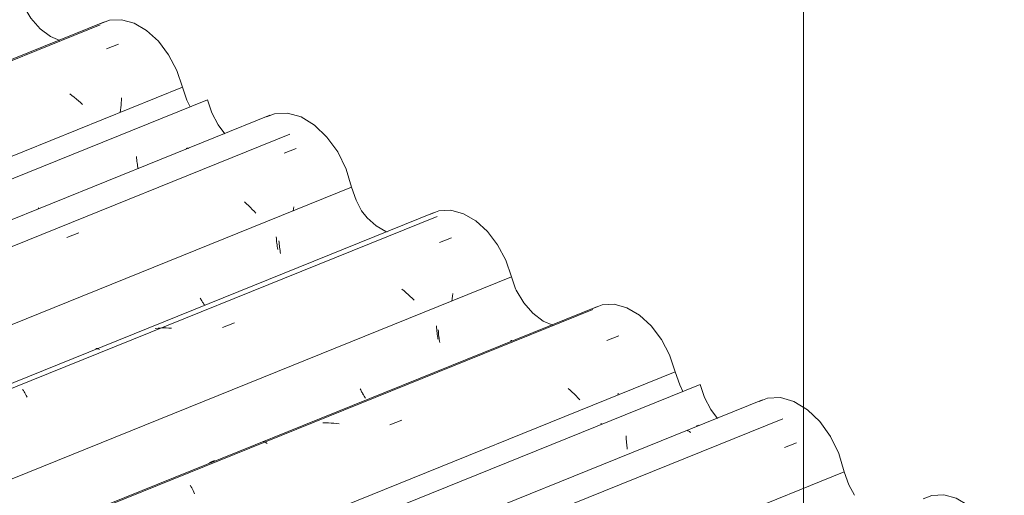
# Model space of a CAD drawing. Header units: metres. Extents: x -15.1 to 0.1, y 4 to 14.1.
# Tile 55 of 67: x -6 to -5.219, y 12.429 to 12.806. Entities that reach past the tile are written whole.
import ezdxf

# ---------------------------------------------------------------- set-up
doc = ezdxf.new("R2010")
doc.units = ezdxf.units.M
doc.layers.add('A-GLAZ-CWMG', color=7, linetype='Continuous', lineweight=5)
doc.layers.add('G-ANNO-TEXT', color=7, linetype='Continuous', lineweight=9)

# ---------------------------------------------------------------- blocks, each defined once
blk = doc.blocks.new('FP_71-ISO_01')
at = {"layer": 'A-GLAZ-CWMG'}
blk.add_line((-5.39502, 12.48938), (-6.34717, 12.10457), dxfattribs=at)
blk = doc.blocks.new('FP_72-ISO_01')
at = {"layer": 'A-GLAZ-CWMG', "color": 9, "true_color": 0xc0c0c0}
for p, q in [((-5.51924, 12.47571), (-5.51921, 12.47433)), ((-5.51921, 12.47433), (-5.51915, 12.47297)), ((-5.51915, 12.47297), (-5.51907, 12.47162)), ((-5.51907, 12.47162), (-5.51896, 12.47029)), ((-5.51896, 12.47029), (-5.51884, 12.46899)), ((-5.51884, 12.46899), (-5.5187, 12.4677)), ((-5.5187, 12.4677), (-5.51854, 12.46644)), ((-5.51854, 12.46644), (-5.51836, 12.4652))]:
    blk.add_line(p, q, dxfattribs=at)
blk = doc.blocks.new('Rectangular Mullion - Telha Fibrocimento - Ondulada-1908998-ISO_01')
at = {"layer": 'A-GLAZ-CWMG'}
blk.add_line((-5.46044, 12.51659), (-6.33794, 12.16195), dxfattribs=at)
for points in [[(-5.46044, 12.51659, 0), (-5.457, 12.50628, 0), (-5.45202, 12.49667, 0), (-5.4468, 12.48948, 0)], [(-5.2835, 12.42588, 0), (-5.27679, 12.42846, 0), (-5.26735, 12.42894, 0), (-5.25742, 12.42625, 0), (-5.24756, 12.42054, 0), (-5.23832, 12.41213, 0), (-5.23024, 12.40151, 0), (-5.22376, 12.38927, 0), (-5.21925, 12.3761, 0)]]:
    blk.add_polyline3d(points, dxfattribs=at)
for name in ['FP_71-ISO_01', 'FP_72-ISO_01']:
    blk.add_blockref(name, (0, 0), dxfattribs=at)
blk = doc.blocks.new('FP_79-ISO_01')
at = {"layer": 'A-GLAZ-CWMG'}
blk.add_line((-5.4111, 12.50433), (-6.33303, 12.13174), dxfattribs=at)
at = {"layer": 'A-GLAZ-CWMG', "color": 9, "true_color": 0xc0c0c0}
for p, q in [((-5.46178, 12.4843), (-5.46376, 12.48355)), ((-5.47115, 12.47994), (-5.47067, 12.47981)), ((-5.47067, 12.47981), (-5.47018, 12.47962)), ((-5.47018, 12.47962), (-5.46967, 12.47938)), ((-5.46967, 12.47938), (-5.46915, 12.47908)), ((-5.46915, 12.47908), (-5.46861, 12.47872)), ((-5.46861, 12.47872), (-5.46807, 12.4783)), ((-5.39356, 12.46659), (-5.38409, 12.47025))]:
    blk.add_line(p, q, dxfattribs=at)
blk = doc.blocks.new('FP_80-ISO_01')
at = {"layer": 'A-GLAZ-CWMG', "color": 9, "true_color": 0xc0c0c0}
blk.add_line((-5.53905, 12.48591), (-5.53902, 12.48483), dxfattribs=at)
blk = doc.blocks.new('FP_81-ISO_01')
at = {"layer": 'A-GLAZ-CWMG'}
blk.add_line((-5.54214, 12.57846), (-6.43462, 12.21777), dxfattribs=at)
at = {"layer": 'A-GLAZ-CWMG', "color": 9, "true_color": 0xc0c0c0}
for p, q in [((-5.53449, 12.55149), (-5.52501, 12.55517)), ((-5.6108, 12.55121), (-5.6104, 12.55133)), ((-5.6104, 12.55133), (-5.60998, 12.5514)), ((-5.56364, 12.51198), (-5.56526, 12.51343)), ((-5.56205, 12.51051), (-5.56364, 12.51198)), ((-5.56049, 12.50903), (-5.56205, 12.51051)), ((-5.55898, 12.50752), (-5.56049, 12.50903)), ((-5.55751, 12.506), (-5.55898, 12.50752)), ((-5.52573, 12.50949), (-5.52595, 12.50801)), ((-5.55608, 12.50446), (-5.55751, 12.506)), ((-5.7577, 12.48605), (-5.75986, 12.48603)), ((-5.75554, 12.48602), (-5.7577, 12.48605)), ((-5.75338, 12.48592), (-5.75554, 12.48602)), ((-5.75121, 12.48576), (-5.75338, 12.48592)), ((-5.74904, 12.48554), (-5.75121, 12.48576)), ((-5.74687, 12.48526), (-5.74904, 12.48554)), ((-5.70681, 12.48439), (-5.69733, 12.48808)), ((-5.80727, 12.47123), (-5.80679, 12.47111)), ((-5.80679, 12.47111), (-5.8063, 12.47093)), ((-5.8063, 12.47093), (-5.80579, 12.47069)), ((-5.80579, 12.47069), (-5.80526, 12.47039)), ((-5.80526, 12.47039), (-5.80472, 12.47003)), ((-5.80472, 12.47003), (-5.80417, 12.46961)), ((-5.84782, 12.45538), (-5.84979, 12.45462)), ((-5.84582, 12.45608), (-5.84782, 12.45538)), ((-5.86514, 12.43661), (-5.86456, 12.43561)), ((-5.86456, 12.43561), (-5.86398, 12.43455)), ((-5.86398, 12.43455), (-5.8634, 12.43344)), ((-5.8634, 12.43344), (-5.86284, 12.43227)), ((-5.86284, 12.43227), (-5.86228, 12.43105)), ((-5.86228, 12.43105), (-5.86173, 12.42978))]:
    blk.add_line(p, q, dxfattribs=at)
blk = doc.blocks.new('FP_82-ISO_01')
at = {"layer": 'A-GLAZ-CWMG', "color": 9, "true_color": 0xc0c0c0}
for p, q in [((-5.66831, 12.55998), (-5.66825, 12.55863)), ((-5.66825, 12.55863), (-5.66816, 12.55729)), ((-5.66816, 12.55729), (-5.66805, 12.55598)), ((-5.66805, 12.55598), (-5.66791, 12.55468)), ((-5.66791, 12.55468), (-5.66777, 12.55341)), ((-5.66777, 12.55341), (-5.6676, 12.55216)), ((-5.6676, 12.55216), (-5.66741, 12.55094)), ((-5.66741, 12.55094), (-5.66721, 12.54974)), ((-5.72883, 12.51052), (-5.72848, 12.50977)), ((-5.72848, 12.50977), (-5.72813, 12.50905)), ((-5.72813, 12.50905), (-5.72778, 12.50837)), ((-5.72778, 12.50837), (-5.72742, 12.50772)), ((-5.72742, 12.50772), (-5.72706, 12.50712)), ((-5.72706, 12.50712), (-5.72671, 12.50655)), ((-5.72671, 12.50655), (-5.72635, 12.50602)), ((-5.72635, 12.50602), (-5.726, 12.50554))]:
    blk.add_line(p, q, dxfattribs=at)
blk = doc.blocks.new('FP_83-ISO_01')
at = {"layer": 'A-GLAZ-CWMG'}
blk.add_line((-5.67167, 12.65301), (-8.01556, 11.70574), dxfattribs=at)
at = {"layer": 'A-GLAZ-CWMG', "color": 9, "true_color": 0xc0c0c0}
for p, q in [((-5.66733, 12.62909), (-5.65786, 12.63279)), ((-5.69553, 12.59075), (-5.69724, 12.59214)), ((-5.69386, 12.58933), (-5.69553, 12.59075)), ((-5.69222, 12.58789), (-5.69386, 12.58933)), ((-5.69062, 12.58643), (-5.69222, 12.58789)), ((-5.68905, 12.58494), (-5.69062, 12.58643)), ((-5.65707, 12.5866), (-5.6573, 12.58462)), ((-5.65686, 12.58857), (-5.65707, 12.5866)), ((-5.68753, 12.58344), (-5.68905, 12.58494)), ((-5.6573, 12.58462), (-5.65758, 12.58264)), ((-5.83963, 12.56176), (-5.83016, 12.56547)), ((-5.89072, 12.56117), (-5.89286, 12.561)), ((-5.88858, 12.56129), (-5.89072, 12.56117)), ((-5.88642, 12.56134), (-5.88858, 12.56129)), ((-5.88426, 12.56133), (-5.88642, 12.56134)), ((-5.8821, 12.56125), (-5.88426, 12.56133)), ((-5.87993, 12.56112), (-5.8821, 12.56125)), ((-5.93997, 12.545), (-5.93954, 12.54503)), ((-5.93954, 12.54503), (-5.93909, 12.545)), ((-5.93909, 12.545), (-5.93862, 12.54491)), ((-5.93862, 12.54491), (-5.93813, 12.54476)), ((-5.93813, 12.54476), (-5.93762, 12.54455)), ((-5.93762, 12.54455), (-5.9371, 12.54428)), ((-5.99814, 12.51255), (-5.99755, 12.51168)), ((-5.99755, 12.51168), (-5.99696, 12.51076)), ((-5.99696, 12.51076), (-5.99638, 12.50978)), ((-5.99638, 12.50978), (-5.9958, 12.50875)), ((-5.9958, 12.50875), (-5.99522, 12.50766)), ((-5.99522, 12.50766), (-5.99465, 12.50651))]:
    blk.add_line(p, q, dxfattribs=at)
blk = doc.blocks.new('FP_84-ISO_01')
at = {"layer": 'A-GLAZ-CWMG', "color": 9, "true_color": 0xc0c0c0}
for p, q in [((-5.79694, 12.63374), (-5.79684, 12.63241)), ((-5.79684, 12.63241), (-5.79673, 12.63109)), ((-5.79673, 12.63109), (-5.7966, 12.6298)), ((-5.7966, 12.6298), (-5.79644, 12.62853)), ((-5.79644, 12.62853), (-5.79627, 12.62729)), ((-5.79627, 12.62729), (-5.79608, 12.62607)), ((-5.79608, 12.62607), (-5.79588, 12.62487)), ((-5.79588, 12.62487), (-5.79566, 12.6237)), ((-5.85715, 12.58494), (-5.8568, 12.58423)), ((-5.8568, 12.58423), (-5.85644, 12.58355)), ((-5.85644, 12.58355), (-5.85608, 12.5829)), ((-5.85608, 12.5829), (-5.85573, 12.5823)), ((-5.85573, 12.5823), (-5.85537, 12.58173)), ((-5.85537, 12.58173), (-5.85501, 12.58121)), ((-5.85501, 12.58121), (-5.85466, 12.58072)), ((-5.85466, 12.58072), (-5.85431, 12.58027))]:
    blk.add_line(p, q, dxfattribs=at)
blk = doc.blocks.new('FP_85-ISO_01')
at = {"layer": 'A-GLAZ-CWMG'}
blk.add_line((-5.78605, 12.71514), (-8.12595, 11.76948), dxfattribs=at)
blk = doc.blocks.new('FP_86-ISO_01')
at = {"layer": 'A-GLAZ-CWMG', "color": 9, "true_color": 0xc0c0c0}
for p, q in [((-5.90787, 12.69741), (-5.90776, 12.6961)), ((-5.90776, 12.6961), (-5.90763, 12.69481)), ((-5.90763, 12.69481), (-5.90748, 12.69354)), ((-5.90748, 12.69354), (-5.90731, 12.69229)), ((-5.90731, 12.69229), (-5.90712, 12.69107)), ((-5.90712, 12.69107), (-5.90691, 12.68987)), ((-5.90691, 12.68987), (-5.90669, 12.6887)), ((-5.90669, 12.6887), (-5.90647, 12.68759))]:
    blk.add_line(p, q, dxfattribs=at)
blk = doc.blocks.new('Rectangular Mullion - Telha Fibrocimento - Ondulada-V73-ISO_01')
at = {"layer": 'A-GLAZ-CWMG'}
for p, q in [((-5.85147, 12.74235), (-8.18061, 11.80103)), ((-5.61028, 12.60186), (-7.93817, 11.66106)), ((-5.61028, 12.60186), (-5.60714, 12.5925)), ((-5.48028, 12.52657), (-6.35627, 12.17254)), ((-5.34622, 12.44725), (-6.34717, 12.04272))]:
    blk.add_line(p, q, dxfattribs=at)
for points in [[(-5.85147, 12.74235, 0), (-5.84803, 12.73204, 0), (-5.84305, 12.72243, 0), (-5.83783, 12.71524, 0)], [(-5.72918, 12.65431, 0), (-5.72477, 12.64885, 0), (-5.71763, 12.64238, 0), (-5.71, 12.63798, 0), (-5.70882, 12.6375, 0)], [(-5.67453, 12.65164, 0), (-5.66782, 12.65423, 0), (-5.65838, 12.6547, 0), (-5.64845, 12.65201, 0), (-5.63859, 12.6463, 0), (-5.62935, 12.63789, 0), (-5.62127, 12.62727, 0), (-5.61479, 12.61503, 0), (-5.61028, 12.60186, 0)], [(-5.54494, 12.57712, 0), (-5.53828, 12.57967, 0), (-5.52874, 12.58015, 0), (-5.5187, 12.57741, 0), (-5.50874, 12.57161, 0), (-5.49942, 12.56308, 0), (-5.49127, 12.5523, 0), (-5.48477, 12.5399, 0), (-5.48028, 12.52657, 0)], [(-5.48028, 12.52657, 0), (-5.47678, 12.51629, 0), (-5.47421, 12.51096, 0)], [(-5.41368, 12.50312, 0), (-5.40719, 12.50557, 0), (-5.39695, 12.50606, 0), (-5.38617, 12.50297, 0), (-5.37552, 12.49651, 0), (-5.36564, 12.48706, 0), (-5.35714, 12.4752, 0), (-5.35053, 12.46165, 0), (-5.34622, 12.44725, 0)], [(-5.34622, 12.44725, 0), (-5.34251, 12.43686, 0), (-5.33811, 12.42862, 0)]]:
    blk.add_polyline3d(points, dxfattribs=at)
for name in ['FP_85-ISO_01', 'FP_86-ISO_01', 'FP_83-ISO_01', 'FP_84-ISO_01', 'FP_81-ISO_01', 'FP_82-ISO_01', 'FP_79-ISO_01', 'FP_80-ISO_01']:
    blk.add_blockref(name, (0, 0), dxfattribs=at)
blk = doc.blocks.new('FP_88-ISO_01')
at = {"layer": 'A-GLAZ-CWMG'}
blk.add_line((-5.54562, 12.57609), (-6.43363, 12.2172), dxfattribs=at)
blk = doc.blocks.new('FP_89-ISO_01')
at = {"layer": 'A-GLAZ-CWMG', "color": 9, "true_color": 0xc0c0c0}
for p, q in [((-5.66971, 12.56291), (-5.66964, 12.56154)), ((-5.66964, 12.56154), (-5.66956, 12.5602)), ((-5.66956, 12.5602), (-5.66945, 12.55887)), ((-5.66945, 12.55887), (-5.66932, 12.55757)), ((-5.66932, 12.55757), (-5.66918, 12.55628)), ((-5.66918, 12.55628), (-5.66901, 12.55502)), ((-5.66901, 12.55502), (-5.66883, 12.55378)), ((-5.66883, 12.55378), (-5.66863, 12.55257)), ((-5.73027, 12.51299), (-5.72992, 12.5122)), ((-5.72992, 12.5122), (-5.72957, 12.51144)), ((-5.72957, 12.51144), (-5.72921, 12.51072)), ((-5.72921, 12.51072), (-5.72885, 12.51003)), ((-5.72885, 12.51003), (-5.72849, 12.50938)), ((-5.72849, 12.50938), (-5.72813, 12.50877)), ((-5.72813, 12.50877), (-5.72777, 12.5082)), ((-5.72777, 12.5082), (-5.72741, 12.50766))]:
    blk.add_line(p, q, dxfattribs=at)
blk = doc.blocks.new('FP_90-ISO_01')
at = {"layer": 'A-GLAZ-CWMG'}
blk.add_line((-5.66927, 12.64979), (-8.01129, 11.70328), dxfattribs=at)
blk = doc.blocks.new('FP_91-ISO_01')
at = {"layer": 'A-GLAZ-CWMG', "color": 9, "true_color": 0xc0c0c0}
for p, q in [((-5.79473, 12.63057), (-5.79463, 12.62923)), ((-5.79463, 12.62923), (-5.79452, 12.62792)), ((-5.79452, 12.62792), (-5.79439, 12.62662)), ((-5.79439, 12.62662), (-5.79424, 12.62535)), ((-5.79424, 12.62535), (-5.79407, 12.6241)), ((-5.79407, 12.6241), (-5.79388, 12.62288)), ((-5.79388, 12.62288), (-5.79368, 12.62168)), ((-5.79368, 12.62168), (-5.79346, 12.62051)), ((-5.85495, 12.58166), (-5.8546, 12.58094)), ((-5.8546, 12.58094), (-5.85425, 12.58025)), ((-5.85425, 12.58025), (-5.85389, 12.5796)), ((-5.85389, 12.5796), (-5.85387, 12.57957))]:
    blk.add_line(p, q, dxfattribs=at)
blk = doc.blocks.new('FP_92-ISO_01')
at = {"layer": 'A-GLAZ-CWMG'}
blk.add_line((-5.80213, 12.7301), (-8.14781, 11.7821), dxfattribs=at)
at = {"layer": 'A-GLAZ-CWMG', "color": 9, "true_color": 0xc0c0c0}
for p, q in [((-5.86838, 12.70382), (-5.86798, 12.70395)), ((-5.86798, 12.70395), (-5.86757, 12.70401)), ((-5.86757, 12.70401), (-5.86713, 12.70402)), ((-5.86713, 12.70402), (-5.86667, 12.70397)), ((-5.86667, 12.70397), (-5.8662, 12.70386)), ((-5.7907, 12.70015), (-5.78122, 12.70384)), ((-5.82049, 12.65995), (-5.82207, 12.66143)), ((-5.81895, 12.65846), (-5.82049, 12.65995)), ((-5.81745, 12.65695), (-5.81895, 12.65846)), ((-5.81598, 12.65542), (-5.81745, 12.65695)), ((-5.78298, 12.65734), (-5.78324, 12.65576)), ((-5.81456, 12.65389), (-5.81598, 12.65542)), ((-5.81317, 12.65234), (-5.81456, 12.65389)), ((-5.78324, 12.65576), (-5.78353, 12.65418)), ((-5.96297, 12.63319), (-5.95349, 12.63687))]:
    blk.add_line(p, q, dxfattribs=at)
blk = doc.blocks.new('FP_93-ISO_01')
at = {"layer": 'A-GLAZ-CWMG', "color": 9, "true_color": 0xc0c0c0}
for p, q in [((-5.98591, 12.65679), (-5.98556, 12.65632)), ((-5.98556, 12.65632), (-5.98521, 12.65588))]:
    blk.add_line(p, q, dxfattribs=at)
blk = doc.blocks.new('FP_94-ISO_01')
at = {"layer": 'A-GLAZ-CWMG'}
blk.add_line((-5.93317, 12.80422), (-8.27729, 11.85685), dxfattribs=at)
at = {"layer": 'A-GLAZ-CWMG', "color": 9, "true_color": 0xc0c0c0}
for p, q in [((-5.93166, 12.78281), (-5.92218, 12.78653)), ((-5.959, 12.74573), (-5.96079, 12.74705)), ((-5.95725, 12.74438), (-5.959, 12.74573)), ((-5.95553, 12.743), (-5.95725, 12.74438)), ((-5.95384, 12.74159), (-5.95553, 12.743)), ((-5.91969, 12.74204), (-5.91984, 12.74009)), ((-5.91958, 12.74398), (-5.91969, 12.74204)), ((-5.95219, 12.74016), (-5.95384, 12.74159)), ((-5.95057, 12.7387), (-5.95219, 12.74016)), ((-5.92048, 12.73421), (-5.92076, 12.73224)), ((-5.92023, 12.73618), (-5.92048, 12.73421)), ((-5.92002, 12.73814), (-5.92023, 12.73618)), ((-5.91984, 12.74009), (-5.92002, 12.73814))]:
    blk.add_line(p, q, dxfattribs=at)
blk = doc.blocks.new('Rectangular Mullion - Telha Fibrocimento - Ondulada-V87-ISO_01')
at = {"layer": 'A-GLAZ-CWMG'}
for p, q in [((-5.87131, 12.75233), (-8.19895, 11.81162)), ((-5.73725, 12.67301), (-8.06294, 11.7331))]:
    blk.add_line(p, q, dxfattribs=at)
for points in [[(-5.93597, 12.80288, 0), (-5.92931, 12.80543, 0), (-5.91977, 12.80591, 0), (-5.90973, 12.80317, 0), (-5.89977, 12.79737, 0), (-5.89045, 12.78884, 0), (-5.8823, 12.77806, 0), (-5.8758, 12.76566, 0), (-5.87131, 12.75233, 0)], [(-5.87131, 12.75233, 0), (-5.86781, 12.74205, 0), (-5.86524, 12.73673, 0)], [(-5.80471, 12.72888, 0), (-5.79822, 12.73133, 0), (-5.78798, 12.73182, 0), (-5.7772, 12.72874, 0), (-5.76655, 12.72227, 0), (-5.75667, 12.71282, 0), (-5.74817, 12.70096, 0), (-5.74156, 12.68741, 0), (-5.73725, 12.67301, 0)], [(-5.73725, 12.67301, 0), (-5.73354, 12.66262, 0), (-5.72914, 12.65438, 0)], [(-5.60716, 12.59248, 0), (-5.60661, 12.59132, 0), (-5.60057, 12.58131, 0), (-5.59323, 12.57298, 0), (-5.58505, 12.56687, 0), (-5.57758, 12.56364, 0)]]:
    blk.add_polyline3d(points, dxfattribs=at)
for name in ['FP_94-ISO_01', 'FP_92-ISO_01', 'FP_93-ISO_01', 'FP_90-ISO_01', 'FP_91-ISO_01', 'FP_88-ISO_01', 'FP_89-ISO_01']:
    blk.add_blockref(name, (0, 0), dxfattribs=at)
blk = doc.blocks.new('FP_101-ISO_01')
at = {"layer": 'A-GLAZ-CWMG'}
blk.add_line((-5.93665, 12.80185), (-8.27631, 11.85629), dxfattribs=at)
blk = doc.blocks.new('Rectangular Mullion - Telha Fibrocimento - Ondulada-V100-ISO_01')
at = {"layer": 'A-GLAZ-CWMG'}
blk.add_polyline3d([(-5.99819, 12.81824, 0), (-5.99764, 12.81708, 0), (-5.9916, 12.80707, 0), (-5.98426, 12.79875, 0), (-5.97608, 12.79263, 0), (-5.96861, 12.7894, 0)], dxfattribs=at)
blk.add_blockref('FP_101-ISO_01', (0, 0), dxfattribs=at)

msp = doc.modelspace()

# ---------------------------------------------------------------- linework, layer by layer
at = {"layer": 'G-ANNO-TEXT'}
msp.add_line((-5.37865, 12.03381), (-5.37865, 14.05746), dxfattribs=at)

# ---------------------------------------------------------------- block references
at = {"layer": 'A-GLAZ-CWMG'}
for name in ['Rectangular Mullion - Telha Fibrocimento - Ondulada-V100-ISO_01', 'Rectangular Mullion - Telha Fibrocimento - Ondulada-V87-ISO_01', 'Rectangular Mullion - Telha Fibrocimento - Ondulada-V73-ISO_01', 'Rectangular Mullion - Telha Fibrocimento - Ondulada-1908998-ISO_01']:
    msp.add_blockref(name, (0, 0), dxfattribs=at)

doc.saveas('drawing.dxf')
